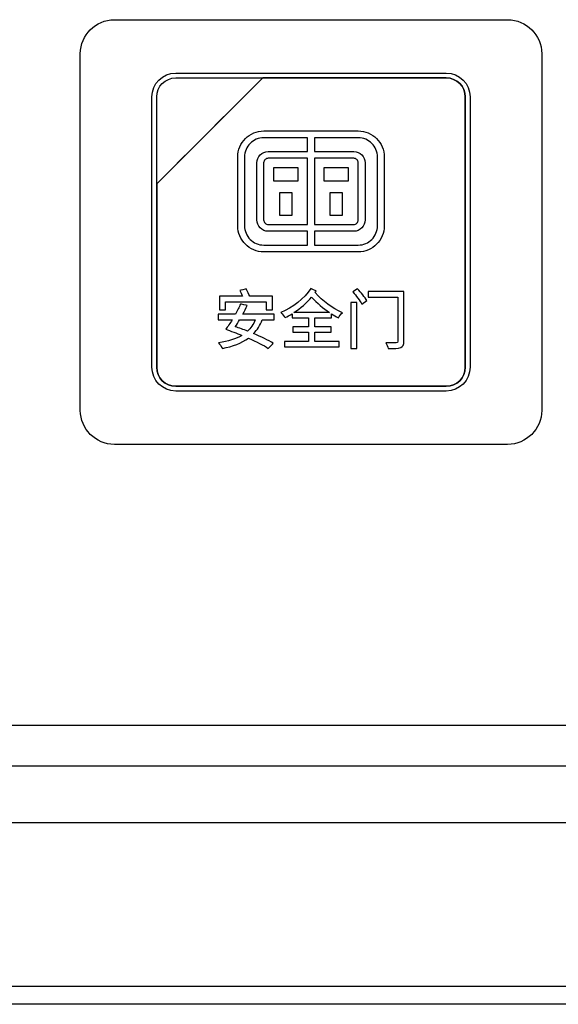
# Model space of a CAD drawing. Header units: millimetres. Extents: x 7205 to 9529, y -660 to 140.
# Tile 14 of 193: x 7412 to 7436, y -477 to -434. Entities that reach past the tile are written whole.
import ezdxf

# ---------------------------------------------------------------- set-up
doc = ezdxf.new("R2010")
doc.units = ezdxf.units.MM
doc.header["$LTSCALE"] = 3

msp = doc.modelspace()

# ---------------------------------------------------------------- linework, layer by layer
at = {"linetype": 'Continuous', "lineweight": 30}
for p, q in [((7286.122, -464.869), (7655.119, -464.869)), ((7284.335, -466.657), (7656.907, -466.657)), ((7280.621, -469.157), (7467.627, -469.157)), ((7668.621, -477.157), (7272.621, -477.157))]:
    msp.add_line(p, q, dxfattribs=at)
at = {"linetype": 'Continuous', "lineweight": 30, "flags": 128}
msp.add_lwpolyline([(7273.413, -476.353), (7273.413, -476.353), (7275.413, -476.353), (7283.413, -476.353), (7315.413, -476.355), (7443.413, -476.358), (7667.828, -476.353), (7667.828, -476.353)], dxfattribs=at)
at = {"linetype": 'Continuous', "lineweight": 30}
for points, knots in [([(7414.471, -451.007), (7414.471, -451.007), (7414.471, -451.007), (7414.471, -435.307), (7414.471, -435.307), (7414.471, -435.307), (7414.471, -434.482), (7415.146, -433.807), (7415.971, -433.807)], [0.6666667, 0.6666667, 0.6666667, 0.6666667, 0.6666667, 0.7777778, 0.7777778, 0.7777778, 0.7777778, 1, 1, 1, 1]), ([(7414.471, -451.007), (7414.471, -451.007), (7414.471, -451.007), (7414.471, -435.307), (7414.471, -435.307), (7414.471, -435.307), (7414.471, -434.482), (7415.146, -433.807), (7415.971, -433.807)], [0.6666667, 0.6666667, 0.6666667, 0.6666667, 0.6666667, 0.7777778, 0.7777778, 0.7777778, 0.7777778, 1, 1, 1, 1]), ([(7433.271, -433.807), (7433.271, -433.807), (7434.096, -433.807), (7434.771, -434.482), (7434.771, -435.307)], [0.1111111, 0.1111111, 0.1111111, 0.1111111, 0.1111111, 0.2222222, 0.2222222, 0.2222222, 0.2222222]), ([(7433.271, -433.807), (7433.271, -433.807), (7434.096, -433.807), (7434.771, -434.482), (7434.771, -435.307)], [0.1111111, 0.1111111, 0.1111111, 0.1111111, 0.1111111, 0.2222222, 0.2222222, 0.2222222, 0.2222222]), ([(7434.771, -435.307), (7434.771, -435.307), (7434.771, -435.307), (7434.771, -451.007), (7434.771, -451.007)], [0.2222222, 0.2222222, 0.2222222, 0.2222222, 0.2222222, 0.3333333, 0.3333333, 0.3333333, 0.3333333]), ([(7434.771, -435.307), (7434.771, -435.307), (7434.771, -435.307), (7434.771, -451.007), (7434.771, -451.007)], [0.2222222, 0.2222222, 0.2222222, 0.2222222, 0.2222222, 0.3333333, 0.3333333, 0.3333333, 0.3333333]), ([(7417.621, -437.207), (7417.621, -437.207), (7417.621, -436.63), (7418.093, -436.157), (7418.671, -436.157)], [0.7777778, 0.7777778, 0.7777778, 0.7777778, 0.7777778, 1, 1, 1, 1]), ([(7422.502, -436.367), (7422.502, -436.367), (7422.502, -436.367), (7417.831, -441.037), (7417.831, -441.037)], [0.36363636, 0.36363636, 0.36363636, 0.36363636, 0.36363637, 0.45454545, 0.45454545, 0.45454545, 0.45454545]), ([(7417.831, -441.037), (7417.831, -441.037), (7417.831, -441.037), (7422.502, -436.367), (7422.502, -436.367)], [0.8181818, 0.8181818, 0.8181818, 0.8181818, 0.8181818, 1, 1, 1, 1]), ([(7422.502, -436.367), (7422.502, -436.367), (7422.502, -436.367), (7417.831, -441.037), (7417.831, -441.037)], [0.2, 0.2, 0.2, 0.2, 0.2, 0.4, 0.4, 0.4, 0.4]), ([(7417.831, -437.207), (7417.831, -437.207), (7417.831, -436.745), (7418.209, -436.367), (7418.671, -436.367)], [0.6, 0.6, 0.6, 0.6, 0.6, 1, 1, 1, 1]), ([(7422.514, -436.367), (7422.514, -436.367), (7422.514, -436.367), (7422.502, -436.367), (7422.502, -436.367)], [0.27272727, 0.27272727, 0.27272727, 0.27272727, 0.27272728, 0.36363636, 0.36363636, 0.36363636, 0.36363636]), ([(7430.571, -436.367), (7430.571, -436.367), (7430.571, -436.367), (7422.514, -436.367), (7422.514, -436.367)], [0.18181818, 0.18181818, 0.18181818, 0.18181818, 0.18181819, 0.27272727, 0.27272727, 0.27272727, 0.27272727]), ([(7422.514, -436.367), (7422.514, -436.367), (7422.514, -436.367), (7430.571, -436.367), (7430.571, -436.367)], [0.09090909, 0.09090909, 0.09090909, 0.09090909, 0.0909091, 0.18181818, 0.18181818, 0.18181818, 0.18181818]), ([(7430.571, -436.157), (7430.571, -436.157), (7431.148, -436.157), (7431.621, -436.63), (7431.621, -437.207)], [0.1111111, 0.1111111, 0.1111111, 0.1111111, 0.1111111, 0.2222222, 0.2222222, 0.2222222, 0.2222222]), ([(7431.411, -437.207), (7431.411, -437.207), (7431.411, -436.745), (7431.033, -436.367), (7430.571, -436.367)], [0.09090909, 0.09090909, 0.09090909, 0.09090909, 0.0909091, 0.18181818, 0.18181818, 0.18181818, 0.18181818]), ([(7430.571, -436.367), (7430.571, -436.367), (7431.033, -436.367), (7431.411, -436.745), (7431.411, -437.207)], [0.18181818, 0.18181818, 0.18181818, 0.18181818, 0.18181819, 0.27272727, 0.27272727, 0.27272727, 0.27272727]), ([(7417.621, -449.107), (7417.621, -449.107), (7417.621, -449.107), (7417.621, -437.207), (7417.621, -437.207)], [0.6666667, 0.6666667, 0.6666667, 0.6666667, 0.6666667, 0.7777778, 0.7777778, 0.7777778, 0.7777778]), ([(7417.831, -441.037), (7417.831, -441.037), (7417.831, -441.037), (7417.831, -437.207), (7417.831, -437.207)], [0.4, 0.4, 0.4, 0.4, 0.4, 0.6, 0.6, 0.6, 0.6]), ([(7431.411, -437.207), (7431.411, -437.207), (7431.411, -437.207), (7431.411, -449.107), (7431.411, -449.107)], [0.27272727, 0.27272727, 0.27272727, 0.27272727, 0.27272728, 0.36363636, 0.36363636, 0.36363636, 0.36363636]), ([(7431.621, -437.207), (7431.621, -437.207), (7431.621, -437.207), (7431.621, -449.107), (7431.621, -449.107)], [0.2222222, 0.2222222, 0.2222222, 0.2222222, 0.2222222, 0.3333333, 0.3333333, 0.3333333, 0.3333333]), ([(7421.395, -439.852), (7421.395, -439.852), (7421.395, -439.536), (7421.524, -439.248), (7421.733, -439.04), (7421.733, -439.04), (7421.941, -438.832), (7422.229, -438.702), (7422.545, -438.702)], [0.8125, 0.8125, 0.8125, 0.8125, 0.8125, 0.875, 0.875, 0.875, 0.875, 1, 1, 1, 1]), ([(7422.545, -439.002), (7422.545, -439.002), (7422.311, -439.002), (7422.099, -439.098), (7421.945, -439.252), (7421.945, -439.252), (7421.791, -439.406), (7421.695, -439.619), (7421.695, -439.852)], [0.6, 0.6, 0.6, 0.6, 0.6, 0.65, 0.65, 0.65, 0.65, 0.7, 0.7, 0.7, 0.7]), ([(7424.471, -439.002), (7424.471, -439.002), (7424.471, -439.002), (7422.545, -439.002), (7422.545, -439.002)], [0.55, 0.55, 0.55, 0.55, 0.55000001, 0.6, 0.6, 0.6, 0.6]), ([(7424.471, -439.609), (7424.471, -439.609), (7424.471, -439.609), (7424.471, -439.002), (7424.471, -439.002)], [0.5, 0.5, 0.5, 0.5, 0.50000001, 0.55, 0.55, 0.55, 0.55]), ([(7426.696, -439.002), (7426.696, -439.002), (7426.696, -439.002), (7424.771, -439.002), (7424.771, -439.002)], [0.9, 0.9, 0.9, 0.9, 0.9, 1, 1, 1, 1]), ([(7426.696, -438.702), (7426.696, -438.702), (7427.012, -438.702), (7427.3, -438.832), (7427.508, -439.04)], [0.0625, 0.0625, 0.0625, 0.0625, 0.06250001, 0.125, 0.125, 0.125, 0.125]), ([(7427.297, -439.252), (7427.297, -439.252), (7427.143, -439.098), (7426.93, -439.002), (7426.696, -439.002)], [0.85, 0.85, 0.85, 0.85, 0.85000001, 0.9, 0.9, 0.9, 0.9]), ([(7427.508, -439.04), (7427.508, -439.04), (7427.508, -439.04), (7427.509, -439.041), (7427.509, -439.041)], [0.125, 0.125, 0.125, 0.125, 0.12500001, 0.1875, 0.1875, 0.1875, 0.1875]), ([(7427.509, -439.041), (7427.509, -439.041), (7427.717, -439.249), (7427.846, -439.536), (7427.846, -439.852)], [0.1875, 0.1875, 0.1875, 0.1875, 0.18750001, 0.25, 0.25, 0.25, 0.25]), ([(7427.546, -439.852), (7427.546, -439.852), (7427.546, -439.619), (7427.451, -439.406), (7427.297, -439.252)], [0.8, 0.8, 0.8, 0.8, 0.80000001, 0.85, 0.85, 0.85, 0.85]), ([(7421.395, -442.88), (7421.395, -442.88), (7421.395, -442.88), (7421.395, -439.852), (7421.395, -439.852)], [0.75, 0.75, 0.75, 0.75, 0.75000001, 0.8125, 0.8125, 0.8125, 0.8125]), ([(7421.695, -439.852), (7421.695, -439.852), (7421.695, -439.852), (7421.695, -442.88), (7421.695, -442.88)], [0.7, 0.7, 0.7, 0.7, 0.70000001, 0.75, 0.75, 0.75, 0.75]), ([(7422.238, -440.111), (7422.238, -440.111), (7422.238, -439.974), (7422.295, -439.848), (7422.386, -439.757)], [0.3, 0.3, 0.3, 0.3, 0.30000001, 0.35, 0.35, 0.35, 0.35]), ([(7422.386, -439.756), (7422.386, -439.756), (7422.477, -439.666), (7422.603, -439.609), (7422.741, -439.609)], [0.4, 0.4, 0.4, 0.4, 0.40000001, 0.45, 0.45, 0.45, 0.45]), ([(7422.386, -439.757), (7422.386, -439.757), (7422.386, -439.757), (7422.386, -439.756), (7422.386, -439.756)], [0.35, 0.35, 0.35, 0.35, 0.35000001, 0.4, 0.4, 0.4, 0.4]), ([(7422.597, -439.969), (7422.597, -439.969), (7422.561, -440.005), (7422.538, -440.056), (7422.538, -440.111)], [0.36363636, 0.36363636, 0.36363636, 0.36363636, 0.36363637, 0.45454545, 0.45454545, 0.45454545, 0.45454545]), ([(7422.598, -439.968), (7422.598, -439.968), (7422.598, -439.968), (7422.597, -439.969), (7422.597, -439.969)], [0.27272727, 0.27272727, 0.27272727, 0.27272727, 0.27272728, 0.36363636, 0.36363636, 0.36363636, 0.36363636]), ([(7422.741, -439.909), (7422.741, -439.909), (7422.685, -439.909), (7422.634, -439.932), (7422.598, -439.968)], [0.18181818, 0.18181818, 0.18181818, 0.18181818, 0.18181819, 0.27272727, 0.27272727, 0.27272727, 0.27272727]), ([(7422.741, -439.609), (7422.741, -439.609), (7422.741, -439.609), (7424.471, -439.609), (7424.471, -439.609)], [0.45, 0.45, 0.45, 0.45, 0.45000001, 0.5, 0.5, 0.5, 0.5]), ([(7424.471, -439.909), (7424.471, -439.909), (7424.471, -439.909), (7422.741, -439.909), (7422.741, -439.909)], [0.09090909, 0.09090909, 0.09090909, 0.09090909, 0.0909091, 0.18181818, 0.18181818, 0.18181818, 0.18181818]), ([(7424.771, -439.609), (7424.771, -439.609), (7424.771, -439.609), (7426.501, -439.609), (7426.501, -439.609)], [0.05, 0.05, 0.05, 0.05, 0.05000001, 0.1, 0.1, 0.1, 0.1]), ([(7426.501, -439.909), (7426.501, -439.909), (7426.501, -439.909), (7424.771, -439.909), (7424.771, -439.909)], [0.8181818, 0.8181818, 0.8181818, 0.8181818, 0.8181818, 1, 1, 1, 1]), ([(7426.501, -439.609), (7426.501, -439.609), (7426.638, -439.609), (7426.764, -439.666), (7426.855, -439.756)], [0.1, 0.1, 0.1, 0.1, 0.10000001, 0.15, 0.15, 0.15, 0.15]), ([(7426.644, -439.968), (7426.644, -439.968), (7426.607, -439.932), (7426.557, -439.909), (7426.501, -439.909)], [0.72727273, 0.72727273, 0.72727273, 0.72727273, 0.72727274, 0.81818182, 0.81818182, 0.81818182, 0.81818182]), ([(7426.644, -439.969), (7426.644, -439.969), (7426.644, -439.969), (7426.644, -439.968), (7426.644, -439.968)], [0.63636364, 0.63636364, 0.63636364, 0.63636364, 0.63636365, 0.72727273, 0.72727273, 0.72727273, 0.72727273]), ([(7426.703, -440.111), (7426.703, -440.111), (7426.703, -440.056), (7426.68, -440.005), (7426.644, -439.969)], [0.54545455, 0.54545455, 0.54545455, 0.54545455, 0.54545456, 0.63636364, 0.63636364, 0.63636364, 0.63636364]), ([(7426.855, -439.756), (7426.855, -439.756), (7426.855, -439.756), (7426.855, -439.757), (7426.855, -439.757)], [0.15, 0.15, 0.15, 0.15, 0.15000001, 0.2, 0.2, 0.2, 0.2]), ([(7426.855, -439.757), (7426.855, -439.757), (7426.855, -439.757), (7426.856, -439.757), (7426.856, -439.757)], [0.2, 0.2, 0.2, 0.2, 0.20000001, 0.25, 0.25, 0.25, 0.25]), ([(7426.856, -439.757), (7426.856, -439.757), (7426.947, -439.848), (7427.003, -439.974), (7427.003, -440.111)], [0.25, 0.25, 0.25, 0.25, 0.25000001, 0.3, 0.3, 0.3, 0.3]), ([(7427.546, -442.88), (7427.546, -442.88), (7427.546, -442.88), (7427.546, -439.852), (7427.546, -439.852)], [0.75, 0.75, 0.75, 0.75, 0.75000001, 0.8, 0.8, 0.8, 0.8]), ([(7427.846, -439.852), (7427.846, -439.852), (7427.846, -439.852), (7427.846, -442.88), (7427.846, -442.88)], [0.25, 0.25, 0.25, 0.25, 0.25000001, 0.3125, 0.3125, 0.3125, 0.3125]), ([(7422.238, -442.621), (7422.238, -442.621), (7422.238, -442.621), (7422.238, -440.111), (7422.238, -440.111)], [0.25, 0.25, 0.25, 0.25, 0.25000001, 0.3, 0.3, 0.3, 0.3]), ([(7422.538, -440.111), (7422.538, -440.111), (7422.538, -440.111), (7422.538, -442.621), (7422.538, -442.621)], [0.45454545, 0.45454545, 0.45454545, 0.45454545, 0.45454546, 0.54545455, 0.54545455, 0.54545455, 0.54545455]), ([(7422.986, -440.923), (7422.986, -440.923), (7422.986, -440.923), (7422.986, -440.309), (7422.986, -440.309)], [0.6, 0.6, 0.6, 0.6, 0.6, 1, 1, 1, 1]), ([(7424.045, -440.309), (7424.045, -440.309), (7424.045, -440.309), (7424.045, -440.923), (7424.045, -440.923)], [0.2, 0.2, 0.2, 0.2, 0.2, 0.4, 0.4, 0.4, 0.4]), ([(7425.195, -440.923), (7425.195, -440.923), (7425.195, -440.923), (7425.195, -440.309), (7425.195, -440.309)], [0.6, 0.6, 0.6, 0.6, 0.6, 1, 1, 1, 1]), ([(7426.254, -440.309), (7426.254, -440.309), (7426.254, -440.309), (7426.254, -440.923), (7426.254, -440.923)], [0.2, 0.2, 0.2, 0.2, 0.2, 0.4, 0.4, 0.4, 0.4]), ([(7426.703, -442.621), (7426.703, -442.621), (7426.703, -442.621), (7426.703, -440.111), (7426.703, -440.111)], [0.45454545, 0.45454545, 0.45454545, 0.45454545, 0.45454546, 0.54545455, 0.54545455, 0.54545455, 0.54545455]), ([(7427.003, -440.111), (7427.003, -440.111), (7427.003, -440.111), (7427.003, -442.621), (7427.003, -442.621)], [0.3, 0.3, 0.3, 0.3, 0.30000001, 0.35, 0.35, 0.35, 0.35]), ([(7417.831, -441.037), (7417.831, -441.037), (7417.831, -441.037), (7417.831, -441.127), (7417.831, -441.127)], [0.45454545, 0.45454545, 0.45454545, 0.45454545, 0.45454546, 0.54545455, 0.54545455, 0.54545455, 0.54545455]), ([(7417.831, -441.127), (7417.831, -441.127), (7417.831, -441.127), (7417.831, -441.037), (7417.831, -441.037)], [0.72727273, 0.72727273, 0.72727273, 0.72727273, 0.72727274, 0.81818182, 0.81818182, 0.81818182, 0.81818182]), ([(7417.831, -441.127), (7417.831, -441.127), (7417.831, -441.127), (7417.831, -449.107), (7417.831, -449.107)], [0.54545455, 0.54545455, 0.54545455, 0.54545455, 0.54545456, 0.63636364, 0.63636364, 0.63636364, 0.63636364]), ([(7417.831, -449.107), (7417.831, -449.107), (7417.831, -449.107), (7417.831, -441.127), (7417.831, -441.127)], [0.63636364, 0.63636364, 0.63636364, 0.63636364, 0.63636365, 0.72727273, 0.72727273, 0.72727273, 0.72727273]), ([(7424.045, -440.923), (7424.045, -440.923), (7424.045, -440.923), (7422.986, -440.923), (7422.986, -440.923)], [0.4, 0.4, 0.4, 0.4, 0.4, 0.6, 0.6, 0.6, 0.6]), ([(7426.254, -440.923), (7426.254, -440.923), (7426.254, -440.923), (7425.195, -440.923), (7425.195, -440.923)], [0.4, 0.4, 0.4, 0.4, 0.4, 0.6, 0.6, 0.6, 0.6]), ([(7423.25, -442.421), (7423.25, -442.421), (7423.25, -442.421), (7423.25, -441.412), (7423.25, -441.412)], [0.6, 0.6, 0.6, 0.6, 0.6, 1, 1, 1, 1]), ([(7423.78, -441.412), (7423.78, -441.412), (7423.78, -441.412), (7423.78, -442.421), (7423.78, -442.421)], [0.2, 0.2, 0.2, 0.2, 0.2, 0.4, 0.4, 0.4, 0.4]), ([(7425.46, -442.421), (7425.46, -442.421), (7425.46, -442.421), (7425.46, -441.412), (7425.46, -441.412)], [0.6, 0.6, 0.6, 0.6, 0.6, 1, 1, 1, 1]), ([(7425.989, -441.412), (7425.989, -441.412), (7425.989, -441.412), (7425.989, -442.421), (7425.989, -442.421)], [0.2, 0.2, 0.2, 0.2, 0.2, 0.4, 0.4, 0.4, 0.4]), ([(7423.78, -442.421), (7423.78, -442.421), (7423.78, -442.421), (7423.25, -442.421), (7423.25, -442.421)], [0.4, 0.4, 0.4, 0.4, 0.4, 0.6, 0.6, 0.6, 0.6]), ([(7425.989, -442.421), (7425.989, -442.421), (7425.989, -442.421), (7425.46, -442.421), (7425.46, -442.421)], [0.4, 0.4, 0.4, 0.4, 0.4, 0.6, 0.6, 0.6, 0.6]), ([(7421.733, -443.691), (7421.733, -443.691), (7421.524, -443.483), (7421.395, -443.195), (7421.395, -442.88)], [0.6875, 0.6875, 0.6875, 0.6875, 0.68750001, 0.75, 0.75, 0.75, 0.75]), ([(7421.695, -442.88), (7421.695, -442.88), (7421.695, -443.113), (7421.791, -443.326), (7421.944, -443.48)], [0.75, 0.75, 0.75, 0.75, 0.75000001, 0.8, 0.8, 0.8, 0.8]), ([(7422.386, -442.976), (7422.386, -442.976), (7422.295, -442.885), (7422.238, -442.759), (7422.238, -442.621)], [0.2, 0.2, 0.2, 0.2, 0.20000001, 0.25, 0.25, 0.25, 0.25]), ([(7422.741, -443.123), (7422.741, -443.123), (7422.603, -443.123), (7422.477, -443.066), (7422.386, -442.975)], [0.1, 0.1, 0.1, 0.1, 0.10000001, 0.15, 0.15, 0.15, 0.15]), ([(7422.386, -442.975), (7422.386, -442.975), (7422.386, -442.975), (7422.386, -442.976), (7422.386, -442.976)], [0.15, 0.15, 0.15, 0.15, 0.15000001, 0.2, 0.2, 0.2, 0.2]), ([(7422.538, -442.621), (7422.538, -442.621), (7422.538, -442.676), (7422.561, -442.727), (7422.598, -442.763)], [0.54545455, 0.54545455, 0.54545455, 0.54545455, 0.54545456, 0.63636364, 0.63636364, 0.63636364, 0.63636364]), ([(7422.598, -442.763), (7422.598, -442.763), (7422.598, -442.763), (7422.598, -442.764), (7422.598, -442.764)], [0.63636364, 0.63636364, 0.63636364, 0.63636364, 0.63636365, 0.72727273, 0.72727273, 0.72727273, 0.72727273]), ([(7422.598, -442.764), (7422.598, -442.764), (7422.634, -442.8), (7422.685, -442.823), (7422.741, -442.823)], [0.72727273, 0.72727273, 0.72727273, 0.72727273, 0.72727274, 0.81818182, 0.81818182, 0.81818182, 0.81818182]), ([(7422.741, -442.823), (7422.741, -442.823), (7422.741, -442.823), (7424.471, -442.823), (7424.471, -442.823)], [0.8181818, 0.8181818, 0.8181818, 0.8181818, 0.8181818, 1, 1, 1, 1]), ([(7424.771, -442.823), (7424.771, -442.823), (7424.771, -442.823), (7426.501, -442.823), (7426.501, -442.823)], [0.09090909, 0.09090909, 0.09090909, 0.09090909, 0.0909091, 0.18181818, 0.18181818, 0.18181818, 0.18181818]), ([(7426.501, -442.823), (7426.501, -442.823), (7426.557, -442.823), (7426.607, -442.8), (7426.644, -442.764)], [0.18181818, 0.18181818, 0.18181818, 0.18181818, 0.18181819, 0.27272727, 0.27272727, 0.27272727, 0.27272727]), ([(7426.855, -442.975), (7426.855, -442.975), (7426.764, -443.066), (7426.639, -443.123), (7426.501, -443.123)], [0.45, 0.45, 0.45, 0.45, 0.45000001, 0.5, 0.5, 0.5, 0.5]), ([(7426.644, -442.763), (7426.644, -442.763), (7426.68, -442.727), (7426.703, -442.676), (7426.703, -442.621)], [0.36363636, 0.36363636, 0.36363636, 0.36363636, 0.36363637, 0.45454545, 0.45454545, 0.45454545, 0.45454545]), ([(7426.644, -442.764), (7426.644, -442.764), (7426.644, -442.764), (7426.644, -442.763), (7426.644, -442.763)], [0.27272727, 0.27272727, 0.27272727, 0.27272727, 0.27272728, 0.36363636, 0.36363636, 0.36363636, 0.36363636]), ([(7426.856, -442.976), (7426.856, -442.976), (7426.856, -442.976), (7426.855, -442.975), (7426.855, -442.975)], [0.4, 0.4, 0.4, 0.4, 0.40000001, 0.45, 0.45, 0.45, 0.45]), ([(7427.003, -442.621), (7427.003, -442.621), (7427.003, -442.759), (7426.947, -442.885), (7426.856, -442.976)], [0.35, 0.35, 0.35, 0.35, 0.35000001, 0.4, 0.4, 0.4, 0.4]), ([(7427.297, -443.48), (7427.297, -443.48), (7427.451, -443.326), (7427.546, -443.113), (7427.546, -442.88)], [0.7, 0.7, 0.7, 0.7, 0.70000001, 0.75, 0.75, 0.75, 0.75]), ([(7427.846, -442.88), (7427.846, -442.88), (7427.846, -443.196), (7427.717, -443.484), (7427.509, -443.692)], [0.3125, 0.3125, 0.3125, 0.3125, 0.31250001, 0.375, 0.375, 0.375, 0.375]), ([(7424.471, -443.123), (7424.471, -443.123), (7424.471, -443.123), (7422.741, -443.123), (7422.741, -443.123)], [0.05, 0.05, 0.05, 0.05, 0.05000001, 0.1, 0.1, 0.1, 0.1]), ([(7426.501, -443.123), (7426.501, -443.123), (7426.501, -443.123), (7424.771, -443.123), (7424.771, -443.123)], [0.5, 0.5, 0.5, 0.5, 0.50000001, 0.55, 0.55, 0.55, 0.55]), ([(7424.771, -443.123), (7424.771, -443.123), (7424.771, -443.123), (7424.771, -443.73), (7424.771, -443.73)], [0.55, 0.55, 0.55, 0.55, 0.55000001, 0.6, 0.6, 0.6, 0.6]), ([(7421.733, -443.692), (7421.733, -443.692), (7421.733, -443.692), (7421.733, -443.691), (7421.733, -443.691)], [0.625, 0.625, 0.625, 0.625, 0.62500001, 0.6875, 0.6875, 0.6875, 0.6875]), ([(7422.545, -444.03), (7422.545, -444.03), (7422.229, -444.03), (7421.942, -443.9), (7421.733, -443.692)], [0.5, 0.5, 0.5, 0.5, 0.50000001, 0.5625, 0.5625, 0.5625, 0.5625]), ([(7421.733, -443.692), (7421.733, -443.692), (7421.733, -443.692), (7421.733, -443.692), (7421.733, -443.692)], [0.5625, 0.5625, 0.5625, 0.5625, 0.56250001, 0.625, 0.625, 0.625, 0.625]), ([(7421.944, -443.48), (7421.944, -443.48), (7421.944, -443.48), (7421.945, -443.48), (7421.945, -443.48)], [0.8, 0.8, 0.8, 0.8, 0.80000001, 0.85, 0.85, 0.85, 0.85]), ([(7421.945, -443.48), (7421.945, -443.48), (7422.098, -443.634), (7422.311, -443.73), (7422.545, -443.73)], [0.85, 0.85, 0.85, 0.85, 0.85000001, 0.9, 0.9, 0.9, 0.9]), ([(7422.545, -443.73), (7422.545, -443.73), (7422.545, -443.73), (7424.471, -443.73), (7424.471, -443.73)], [0.9, 0.9, 0.9, 0.9, 0.9, 1, 1, 1, 1]), ([(7424.771, -443.73), (7424.771, -443.73), (7424.771, -443.73), (7426.696, -443.73), (7426.696, -443.73)], [0.6, 0.6, 0.6, 0.6, 0.60000001, 0.65, 0.65, 0.65, 0.65]), ([(7426.696, -443.73), (7426.696, -443.73), (7426.93, -443.73), (7427.143, -443.634), (7427.297, -443.48)], [0.65, 0.65, 0.65, 0.65, 0.65000001, 0.7, 0.7, 0.7, 0.7]), ([(7427.509, -443.692), (7427.509, -443.692), (7427.301, -443.9), (7427.013, -444.03), (7426.696, -444.03)], [0.375, 0.375, 0.375, 0.375, 0.37500001, 0.4375, 0.4375, 0.4375, 0.4375]), ([(7426.696, -444.03), (7426.696, -444.03), (7426.696, -444.03), (7422.545, -444.03), (7422.545, -444.03)], [0.4375, 0.4375, 0.4375, 0.4375, 0.43750001, 0.5, 0.5, 0.5, 0.5]), ([(7421.609, -445.985), (7421.609, -445.985), (7421.609, -445.985), (7420.593, -445.985), (7420.593, -445.985)], [0.07692308, 0.07692308, 0.07692308, 0.07692308, 0.07692309, 0.15384615, 0.15384615, 0.15384615, 0.15384615]), ([(7420.593, -445.985), (7420.593, -445.985), (7420.593, -445.985), (7420.593, -446.584), (7420.593, -446.584)], [0.15384615, 0.15384615, 0.15384615, 0.15384615, 0.15384616, 0.23076923, 0.23076923, 0.23076923, 0.23076923]), ([(7421.767, -445.661), (7421.767, -445.661), (7421.767, -445.661), (7421.488, -445.726), (7421.488, -445.726)], [0.8461538, 0.8461538, 0.8461538, 0.8461538, 0.8461539, 1, 1, 1, 1]), ([(7421.928, -445.985), (7421.928, -445.985), (7421.886, -445.89), (7421.821, -445.763), (7421.767, -445.661)], [0.76923077, 0.76923077, 0.76923077, 0.76923077, 0.76923078, 0.84615385, 0.84615385, 0.84615385, 0.84615385]), ([(7422.933, -445.985), (7422.933, -445.985), (7422.933, -445.985), (7421.928, -445.985), (7421.928, -445.985)], [0.69230769, 0.69230769, 0.69230769, 0.69230769, 0.6923077, 0.76923077, 0.76923077, 0.76923077, 0.76923077]), ([(7422.933, -446.584), (7422.933, -446.584), (7422.933, -446.584), (7422.933, -445.985), (7422.933, -445.985)], [0.61538462, 0.61538462, 0.61538462, 0.61538462, 0.61538463, 0.69230769, 0.69230769, 0.69230769, 0.69230769]), ([(7424.848, -445.751), (7424.848, -445.751), (7424.848, -445.751), (7424.611, -445.638), (7424.611, -445.638)], [0.92857143, 0.92857143, 0.92857143, 0.92857143, 0.92857144, 1, 1, 1, 1]), ([(7424.647, -446.019), (7424.647, -446.019), (7424.896, -446.296), (7425.153, -446.51), (7425.438, -446.7)], [0.25, 0.25, 0.25, 0.25, 0.25, 0.5, 0.5, 0.5, 0.5]), ([(7424.797, -445.825), (7424.797, -445.825), (7424.797, -445.825), (7424.848, -445.751), (7424.848, -445.751)], [0.89285714, 0.89285714, 0.89285714, 0.89285714, 0.89285715, 0.92857143, 0.92857143, 0.92857143, 0.92857143]), ([(7426.005, -446.708), (7426.005, -446.708), (7425.548, -446.485), (7425.141, -446.211), (7424.797, -445.825)], [0.85714286, 0.85714286, 0.85714286, 0.85714286, 0.85714287, 0.89285714, 0.89285714, 0.89285714, 0.89285714]), ([(7426.667, -445.658), (7426.667, -445.658), (7426.667, -445.658), (7426.461, -445.794), (7426.461, -445.794)], [0.6, 0.6, 0.6, 0.6, 0.6, 1, 1, 1, 1]), ([(7427.079, -446.177), (7427.079, -446.177), (7426.994, -446.036), (7426.811, -445.816), (7426.667, -445.658)], [0.4, 0.4, 0.4, 0.4, 0.4, 0.6, 0.6, 0.6, 0.6]), ([(7428.71, -445.768), (7428.71, -445.768), (7428.71, -445.768), (7427.141, -445.768), (7427.141, -445.768)], [0.8181818, 0.8181818, 0.8181818, 0.8181818, 0.8181818, 1, 1, 1, 1]), ([(7427.141, -446.025), (7427.141, -446.025), (7427.141, -446.025), (7428.439, -446.025), (7428.439, -446.025)], [0.09090909, 0.09090909, 0.09090909, 0.09090909, 0.0909091, 0.18181818, 0.18181818, 0.18181818, 0.18181818]), ([(7428.439, -446.025), (7428.439, -446.025), (7428.439, -446.025), (7428.439, -447.961), (7428.439, -447.961)], [0.18181818, 0.18181818, 0.18181818, 0.18181818, 0.18181819, 0.27272727, 0.27272727, 0.27272727, 0.27272727]), ([(7428.71, -447.961), (7428.71, -447.961), (7428.71, -447.961), (7428.71, -445.768), (7428.71, -445.768)], [0.72727273, 0.72727273, 0.72727273, 0.72727273, 0.72727274, 0.81818182, 0.81818182, 0.81818182, 0.81818182]), ([(7420.864, -446.584), (7420.864, -446.584), (7420.864, -446.584), (7420.864, -446.234), (7420.864, -446.234)], [0.30769231, 0.30769231, 0.30769231, 0.30769231, 0.30769232, 0.38461538, 0.38461538, 0.38461538, 0.38461538]), ([(7420.864, -446.234), (7420.864, -446.234), (7420.864, -446.234), (7422.651, -446.234), (7422.651, -446.234)], [0.38461538, 0.38461538, 0.38461538, 0.38461538, 0.38461539, 0.46153846, 0.46153846, 0.46153846, 0.46153846]), ([(7421.513, -446.327), (7421.513, -446.327), (7421.457, -446.465), (7421.384, -446.618), (7421.302, -446.77)], [0.75, 0.75, 0.75, 0.75, 0.75000001, 0.8, 0.8, 0.8, 0.8]), ([(7421.807, -446.386), (7421.807, -446.386), (7421.807, -446.386), (7421.513, -446.327), (7421.513, -446.327)], [0.7, 0.7, 0.7, 0.7, 0.70000001, 0.75, 0.75, 0.75, 0.75]), ([(7421.623, -446.77), (7421.623, -446.77), (7421.691, -446.64), (7421.756, -446.51), (7421.807, -446.386)], [0.65, 0.65, 0.65, 0.65, 0.65000001, 0.7, 0.7, 0.7, 0.7]), ([(7422.651, -446.234), (7422.651, -446.234), (7422.651, -446.234), (7422.651, -446.584), (7422.651, -446.584)], [0.46153846, 0.46153846, 0.46153846, 0.46153846, 0.46153847, 0.53846154, 0.53846154, 0.53846154, 0.53846154]), ([(7426.639, -446.262), (7426.639, -446.262), (7426.639, -446.262), (7426.368, -446.262), (7426.368, -446.262)], [0.6, 0.6, 0.6, 0.6, 0.6, 1, 1, 1, 1]), ([(7426.639, -448.286), (7426.639, -448.286), (7426.639, -448.286), (7426.639, -446.262), (7426.639, -446.262)], [0.4, 0.4, 0.4, 0.4, 0.4, 0.6, 0.6, 0.6, 0.6]), ([(7426.859, -446.333), (7426.859, -446.333), (7426.859, -446.333), (7427.079, -446.177), (7427.079, -446.177)], [0.2, 0.2, 0.2, 0.2, 0.2, 0.4, 0.4, 0.4, 0.4]), ([(7421.302, -446.77), (7421.302, -446.77), (7421.302, -446.77), (7420.531, -446.77), (7420.531, -446.77)], [0.8, 0.8, 0.8, 0.8, 0.80000001, 0.85, 0.85, 0.85, 0.85]), ([(7420.531, -446.77), (7420.531, -446.77), (7420.531, -446.77), (7420.531, -447.021), (7420.531, -447.021)], [0.85, 0.85, 0.85, 0.85, 0.85000001, 0.9, 0.9, 0.9, 0.9]), ([(7420.593, -446.584), (7420.593, -446.584), (7420.593, -446.584), (7420.864, -446.584), (7420.864, -446.584)], [0.23076923, 0.23076923, 0.23076923, 0.23076923, 0.23076924, 0.30769231, 0.30769231, 0.30769231, 0.30769231]), ([(7423.001, -446.77), (7423.001, -446.77), (7423.001, -446.77), (7421.623, -446.77), (7421.623, -446.77)], [0.6, 0.6, 0.6, 0.6, 0.60000001, 0.65, 0.65, 0.65, 0.65]), ([(7422.651, -446.584), (7422.651, -446.584), (7422.651, -446.584), (7422.933, -446.584), (7422.933, -446.584)], [0.53846154, 0.53846154, 0.53846154, 0.53846154, 0.53846155, 0.61538462, 0.61538462, 0.61538462, 0.61538462]), ([(7423.001, -447.021), (7423.001, -447.021), (7423.001, -447.021), (7423.001, -446.77), (7423.001, -446.77)], [0.55, 0.55, 0.55, 0.55, 0.55000001, 0.6, 0.6, 0.6, 0.6]), ([(7423.296, -446.702), (7423.296, -446.702), (7423.366, -446.762), (7423.442, -446.855), (7423.482, -446.922)], [0.03571429, 0.03571429, 0.03571429, 0.03571429, 0.0357143, 0.07142857, 0.07142857, 0.07142857, 0.07142857]), ([(7423.482, -446.922), (7423.482, -446.922), (7423.586, -446.872), (7423.688, -446.815), (7423.79, -446.753)], [0.07142857, 0.07142857, 0.07142857, 0.07142857, 0.07142858, 0.10714286, 0.10714286, 0.10714286, 0.10714286]), ([(7423.79, -446.753), (7423.79, -446.753), (7423.79, -446.753), (7423.79, -446.939), (7423.79, -446.939)], [0.10714286, 0.10714286, 0.10714286, 0.10714286, 0.10714287, 0.14285714, 0.14285714, 0.14285714, 0.14285714]), ([(7425.438, -446.7), (7425.438, -446.7), (7425.438, -446.7), (7423.871, -446.7), (7423.871, -446.7)], [0.5, 0.5, 0.5, 0.5, 0.5, 1, 1, 1, 1]), ([(7425.522, -446.939), (7425.522, -446.939), (7425.522, -446.939), (7425.522, -446.756), (7425.522, -446.756)], [0.75, 0.75, 0.75, 0.75, 0.75000001, 0.78571429, 0.78571429, 0.78571429, 0.78571429]), ([(7425.522, -446.756), (7425.522, -446.756), (7425.621, -446.818), (7425.72, -446.877), (7425.824, -446.937)], [0.78571429, 0.78571429, 0.78571429, 0.78571429, 0.7857143, 0.82142857, 0.82142857, 0.82142857, 0.82142857]), ([(7425.824, -446.937), (7425.824, -446.937), (7425.861, -446.858), (7425.94, -446.764), (7426.005, -446.708)], [0.82142857, 0.82142857, 0.82142857, 0.82142857, 0.82142858, 0.85714286, 0.85714286, 0.85714286, 0.85714286]), ([(7420.531, -447.021), (7420.531, -447.021), (7420.531, -447.021), (7421.155, -447.021), (7421.155, -447.021)], [0.9, 0.9, 0.9, 0.9, 0.9, 1, 1, 1, 1]), ([(7421.29, -447.323), (7421.29, -447.323), (7421.35, -447.233), (7421.417, -447.128), (7421.48, -447.021)], [0.4, 0.4, 0.4, 0.4, 0.4, 0.6, 0.6, 0.6, 0.6]), ([(7421.829, -447.518), (7421.829, -447.518), (7421.649, -447.447), (7421.465, -447.38), (7421.29, -447.323)], [0.2, 0.2, 0.2, 0.2, 0.2, 0.4, 0.4, 0.4, 0.4]), ([(7421.48, -447.021), (7421.48, -447.021), (7421.48, -447.021), (7422.165, -447.021), (7422.165, -447.021)], [0.6, 0.6, 0.6, 0.6, 0.6, 1, 1, 1, 1]), ([(7422.098, -447.628), (7422.098, -447.628), (7422.256, -447.462), (7422.38, -447.264), (7422.473, -447.021)], [0.45, 0.45, 0.45, 0.45, 0.45000001, 0.5, 0.5, 0.5, 0.5]), ([(7422.473, -447.021), (7422.473, -447.021), (7422.473, -447.021), (7423.001, -447.021), (7423.001, -447.021)], [0.5, 0.5, 0.5, 0.5, 0.50000001, 0.55, 0.55, 0.55, 0.55]), ([(7423.79, -446.939), (7423.79, -446.939), (7423.79, -446.939), (7424.506, -446.939), (7424.506, -446.939)], [0.14285714, 0.14285714, 0.14285714, 0.14285714, 0.14285715, 0.17857143, 0.17857143, 0.17857143, 0.17857143]), ([(7424.506, -447.329), (7424.506, -447.329), (7424.506, -447.329), (7423.815, -447.329), (7423.815, -447.329)], [0.21428571, 0.21428571, 0.21428571, 0.21428571, 0.21428572, 0.25, 0.25, 0.25, 0.25]), ([(7423.815, -447.329), (7423.815, -447.329), (7423.815, -447.329), (7423.815, -447.563), (7423.815, -447.563)], [0.25, 0.25, 0.25, 0.25, 0.25000001, 0.28571429, 0.28571429, 0.28571429, 0.28571429]), ([(7424.506, -446.939), (7424.506, -446.939), (7424.506, -446.939), (7424.506, -447.329), (7424.506, -447.329)], [0.17857143, 0.17857143, 0.17857143, 0.17857143, 0.17857144, 0.21428571, 0.21428571, 0.21428571, 0.21428571]), ([(7424.789, -447.329), (7424.789, -447.329), (7424.789, -447.329), (7424.789, -446.939), (7424.789, -446.939)], [0.67857143, 0.67857143, 0.67857143, 0.67857143, 0.67857144, 0.71428571, 0.71428571, 0.71428571, 0.71428571]), ([(7424.789, -446.939), (7424.789, -446.939), (7424.789, -446.939), (7425.522, -446.939), (7425.522, -446.939)], [0.71428571, 0.71428571, 0.71428571, 0.71428571, 0.71428572, 0.75, 0.75, 0.75, 0.75]), ([(7425.511, -447.329), (7425.511, -447.329), (7425.511, -447.329), (7424.789, -447.329), (7424.789, -447.329)], [0.64285714, 0.64285714, 0.64285714, 0.64285714, 0.64285715, 0.67857143, 0.67857143, 0.67857143, 0.67857143]), ([(7425.511, -447.563), (7425.511, -447.563), (7425.511, -447.563), (7425.511, -447.329), (7425.511, -447.329)], [0.60714286, 0.60714286, 0.60714286, 0.60714286, 0.60714287, 0.64285714, 0.64285714, 0.64285714, 0.64285714]), ([(7421.584, -447.704), (7421.584, -447.704), (7421.313, -447.868), (7420.969, -447.972), (7420.557, -448.037)], [0.15, 0.15, 0.15, 0.15, 0.15000001, 0.2, 0.2, 0.2, 0.2]), ([(7420.87, -447.436), (7420.87, -447.436), (7420.87, -447.436), (7420.867, -447.439), (7420.867, -447.439)], [0.05, 0.05, 0.05, 0.05, 0.05000001, 0.1, 0.1, 0.1, 0.1]), ([(7420.867, -447.439), (7420.867, -447.439), (7421.093, -447.512), (7421.341, -447.605), (7421.584, -447.704)], [0.1, 0.1, 0.1, 0.1, 0.10000001, 0.15, 0.15, 0.15, 0.15]), ([(7422.961, -448.051), (7422.961, -448.051), (7422.75, -447.919), (7422.436, -447.769), (7422.098, -447.628)], [0.4, 0.4, 0.4, 0.4, 0.40000001, 0.45, 0.45, 0.45, 0.45]), ([(7423.815, -447.563), (7423.815, -447.563), (7423.815, -447.563), (7424.506, -447.563), (7424.506, -447.563)], [0.28571429, 0.28571429, 0.28571429, 0.28571429, 0.2857143, 0.32142857, 0.32142857, 0.32142857, 0.32142857]), ([(7424.506, -447.563), (7424.506, -447.563), (7424.506, -447.563), (7424.506, -447.975), (7424.506, -447.975)], [0.32142857, 0.32142857, 0.32142857, 0.32142857, 0.32142858, 0.35714286, 0.35714286, 0.35714286, 0.35714286]), ([(7424.789, -447.975), (7424.789, -447.975), (7424.789, -447.975), (7424.789, -447.563), (7424.789, -447.563)], [0.53571429, 0.53571429, 0.53571429, 0.53571429, 0.5357143, 0.57142857, 0.57142857, 0.57142857, 0.57142857]), ([(7424.789, -447.563), (7424.789, -447.563), (7424.789, -447.563), (7425.511, -447.563), (7425.511, -447.563)], [0.57142857, 0.57142857, 0.57142857, 0.57142857, 0.57142858, 0.60714286, 0.60714286, 0.60714286, 0.60714286]), ([(7420.557, -448.037), (7420.557, -448.037), (7420.61, -448.097), (7420.692, -448.218), (7420.72, -448.283)], [0.2, 0.2, 0.2, 0.2, 0.20000001, 0.25, 0.25, 0.25, 0.25]), ([(7420.72, -448.283), (7420.72, -448.283), (7421.18, -448.19), (7421.567, -448.049), (7421.872, -447.826)], [0.25, 0.25, 0.25, 0.25, 0.25000001, 0.3, 0.3, 0.3, 0.3]), ([(7421.872, -447.826), (7421.872, -447.826), (7422.219, -447.981), (7422.538, -448.142), (7422.741, -448.28)], [0.3, 0.3, 0.3, 0.3, 0.30000001, 0.35, 0.35, 0.35, 0.35]), ([(7422.741, -448.28), (7422.741, -448.28), (7422.741, -448.28), (7422.961, -448.051), (7422.961, -448.051)], [0.35, 0.35, 0.35, 0.35, 0.35000001, 0.4, 0.4, 0.4, 0.4]), ([(7424.506, -447.975), (7424.506, -447.975), (7424.506, -447.975), (7423.451, -447.975), (7423.451, -447.975)], [0.35714286, 0.35714286, 0.35714286, 0.35714286, 0.35714287, 0.39285714, 0.39285714, 0.39285714, 0.39285714]), ([(7423.451, -447.975), (7423.451, -447.975), (7423.451, -447.975), (7423.451, -448.215), (7423.451, -448.215)], [0.39285714, 0.39285714, 0.39285714, 0.39285714, 0.39285715, 0.42857143, 0.42857143, 0.42857143, 0.42857143]), ([(7423.451, -448.215), (7423.451, -448.215), (7423.451, -448.215), (7425.861, -448.215), (7425.861, -448.215)], [0.42857143, 0.42857143, 0.42857143, 0.42857143, 0.42857144, 0.46428571, 0.46428571, 0.46428571, 0.46428571]), ([(7425.861, -447.975), (7425.861, -447.975), (7425.861, -447.975), (7424.789, -447.975), (7424.789, -447.975)], [0.5, 0.5, 0.5, 0.5, 0.50000001, 0.53571429, 0.53571429, 0.53571429, 0.53571429]), ([(7425.861, -448.215), (7425.861, -448.215), (7425.861, -448.215), (7425.861, -447.975), (7425.861, -447.975)], [0.46428571, 0.46428571, 0.46428571, 0.46428571, 0.46428572, 0.5, 0.5, 0.5, 0.5]), ([(7428.366, -448.034), (7428.366, -448.034), (7428.309, -448.04), (7428.109, -448.04), (7427.92, -448.032)], [0.36363636, 0.36363636, 0.36363636, 0.36363636, 0.36363637, 0.45454545, 0.45454545, 0.45454545, 0.45454545]), ([(7427.92, -448.032), (7427.92, -448.032), (7427.959, -448.099), (7428.002, -448.215), (7428.013, -448.286)], [0.45454545, 0.45454545, 0.45454545, 0.45454545, 0.45454546, 0.54545455, 0.54545455, 0.54545455, 0.54545455]), ([(7428.439, -447.961), (7428.439, -447.961), (7428.439, -448.017), (7428.422, -448.034), (7428.366, -448.034)], [0.27272727, 0.27272727, 0.27272727, 0.27272727, 0.27272728, 0.36363636, 0.36363636, 0.36363636, 0.36363636]), ([(7428.566, -448.24), (7428.566, -448.24), (7428.673, -448.198), (7428.71, -448.122), (7428.71, -447.961)], [0.63636364, 0.63636364, 0.63636364, 0.63636364, 0.63636365, 0.72727273, 0.72727273, 0.72727273, 0.72727273]), ([(7426.368, -448.286), (7426.368, -448.286), (7426.368, -448.286), (7426.639, -448.286), (7426.639, -448.286)], [0.2, 0.2, 0.2, 0.2, 0.2, 0.4, 0.4, 0.4, 0.4]), ([(7428.013, -448.286), (7428.013, -448.286), (7428.281, -448.288), (7428.456, -448.283), (7428.566, -448.24)], [0.54545455, 0.54545455, 0.54545455, 0.54545455, 0.54545456, 0.63636364, 0.63636364, 0.63636364, 0.63636364]), ([(7418.671, -450.157), (7418.671, -450.157), (7418.093, -450.157), (7417.621, -449.685), (7417.621, -449.107)], [0.5555556, 0.5555556, 0.5555556, 0.5555556, 0.5555556, 0.6666667, 0.6666667, 0.6666667, 0.6666667]), ([(7417.831, -449.107), (7417.831, -449.107), (7417.831, -449.569), (7418.209, -449.947), (7418.671, -449.947)], [0.63636364, 0.63636364, 0.63636364, 0.63636364, 0.63636365, 0.72727273, 0.72727273, 0.72727273, 0.72727273]), ([(7418.671, -449.947), (7418.671, -449.947), (7418.209, -449.947), (7417.831, -449.569), (7417.831, -449.107)], [0.54545455, 0.54545455, 0.54545455, 0.54545455, 0.54545456, 0.63636364, 0.63636364, 0.63636364, 0.63636364]), ([(7430.571, -449.947), (7430.571, -449.947), (7431.033, -449.947), (7431.411, -449.569), (7431.411, -449.107)], [0.8181818, 0.8181818, 0.8181818, 0.8181818, 0.8181818, 1, 1, 1, 1]), ([(7431.411, -449.107), (7431.411, -449.107), (7431.411, -449.569), (7431.033, -449.947), (7430.571, -449.947)], [0.36363636, 0.36363636, 0.36363636, 0.36363636, 0.36363637, 0.45454545, 0.45454545, 0.45454545, 0.45454545]), ([(7431.621, -449.107), (7431.621, -449.107), (7431.621, -449.685), (7431.148, -450.157), (7430.571, -450.157)], [0.3333333, 0.3333333, 0.3333333, 0.3333333, 0.3333333, 0.4444444, 0.4444444, 0.4444444, 0.4444444]), ([(7418.671, -449.947), (7418.671, -449.947), (7418.671, -449.947), (7430.571, -449.947), (7430.571, -449.947)], [0.72727273, 0.72727273, 0.72727273, 0.72727273, 0.72727274, 0.81818182, 0.81818182, 0.81818182, 0.81818182]), ([(7430.571, -449.947), (7430.571, -449.947), (7430.571, -449.947), (7418.671, -449.947), (7418.671, -449.947)], [0.45454545, 0.45454545, 0.45454545, 0.45454545, 0.45454546, 0.54545455, 0.54545455, 0.54545455, 0.54545455]), ([(7430.571, -450.157), (7430.571, -450.157), (7430.571, -450.157), (7418.671, -450.157), (7418.671, -450.157)], [0.4444444, 0.4444444, 0.4444444, 0.4444444, 0.4444445, 0.5555556, 0.5555556, 0.5555556, 0.5555556]), ([(7415.971, -452.507), (7415.971, -452.507), (7415.146, -452.507), (7414.471, -451.832), (7414.471, -451.007)], [0.5555556, 0.5555556, 0.5555556, 0.5555556, 0.5555556, 0.6666667, 0.6666667, 0.6666667, 0.6666667]), ([(7415.971, -452.507), (7415.971, -452.507), (7415.146, -452.507), (7414.471, -451.832), (7414.471, -451.007)], [0.5555556, 0.5555556, 0.5555556, 0.5555556, 0.5555556, 0.6666667, 0.6666667, 0.6666667, 0.6666667]), ([(7434.771, -451.007), (7434.771, -451.007), (7434.771, -451.832), (7434.096, -452.507), (7433.271, -452.507)], [0.3333333, 0.3333333, 0.3333333, 0.3333333, 0.3333333, 0.4444444, 0.4444444, 0.4444444, 0.4444444]), ([(7434.771, -451.007), (7434.771, -451.007), (7434.771, -451.832), (7434.096, -452.507), (7433.271, -452.507)], [0.3333333, 0.3333333, 0.3333333, 0.3333333, 0.3333333, 0.4444444, 0.4444444, 0.4444444, 0.4444444]), ([(7433.271, -452.507), (7433.271, -452.507), (7433.271, -452.507), (7415.971, -452.507), (7415.971, -452.507)], [0.4444444, 0.4444444, 0.4444444, 0.4444444, 0.4444445, 0.5555556, 0.5555556, 0.5555556, 0.5555556]), ([(7433.271, -452.507), (7433.271, -452.507), (7433.271, -452.507), (7415.971, -452.507), (7415.971, -452.507)], [0.4444444, 0.4444444, 0.4444444, 0.4444444, 0.4444445, 0.5555556, 0.5555556, 0.5555556, 0.5555556])]:
    msp.add_open_spline(points, degree=3, knots=knots, dxfattribs=at)
for points in [[(7415.971, -433.807), (7415.971, -433.807), (7433.271, -433.807), (7433.271, -433.807)], [(7415.971, -433.807), (7415.971, -433.807), (7433.271, -433.807), (7433.271, -433.807)], [(7418.671, -436.157), (7418.671, -436.157), (7430.571, -436.157), (7430.571, -436.157)], [(7418.671, -436.367), (7418.671, -436.367), (7422.502, -436.367), (7422.502, -436.367)], [(7422.502, -436.367), (7422.502, -436.367), (7422.514, -436.367), (7422.514, -436.367)], [(7431.411, -449.107), (7431.411, -449.107), (7431.411, -437.207), (7431.411, -437.207)], [(7422.545, -438.702), (7422.545, -438.702), (7426.696, -438.702), (7426.696, -438.702)], [(7424.771, -439.002), (7424.771, -439.002), (7424.771, -439.609), (7424.771, -439.609)], [(7424.471, -442.823), (7424.471, -442.823), (7424.471, -439.909), (7424.471, -439.909)], [(7424.771, -439.909), (7424.771, -439.909), (7424.771, -442.823), (7424.771, -442.823)], [(7422.986, -440.309), (7422.986, -440.309), (7424.045, -440.309), (7424.045, -440.309)], [(7425.195, -440.309), (7425.195, -440.309), (7426.254, -440.309), (7426.254, -440.309)], [(7423.25, -441.412), (7423.25, -441.412), (7423.78, -441.412), (7423.78, -441.412)], [(7425.46, -441.412), (7425.46, -441.412), (7425.989, -441.412), (7425.989, -441.412)], [(7424.471, -443.73), (7424.471, -443.73), (7424.471, -443.123), (7424.471, -443.123)], [(7421.488, -445.726), (7421.528, -445.805), (7421.573, -445.901), (7421.609, -445.985)], [(7424.611, -445.638), (7424.326, -446.084), (7423.812, -446.479), (7423.296, -446.702)], [(7423.871, -446.7), (7424.159, -446.51), (7424.427, -446.279), (7424.647, -446.019)], [(7426.461, -445.794), (7426.605, -445.957), (7426.78, -446.189), (7426.859, -446.333)], [(7427.141, -445.768), (7427.141, -445.768), (7427.141, -446.025), (7427.141, -446.025)], [(7426.368, -446.262), (7426.368, -446.262), (7426.368, -448.286), (7426.368, -448.286)], [(7421.155, -447.021), (7421.059, -447.176), (7420.96, -447.32), (7420.87, -447.436)], [(7422.165, -447.021), (7422.086, -447.222), (7421.973, -447.385), (7421.829, -447.518)]]:
    msp.add_open_spline(points, degree=3, dxfattribs=at)

doc.saveas('drawing.dxf')
